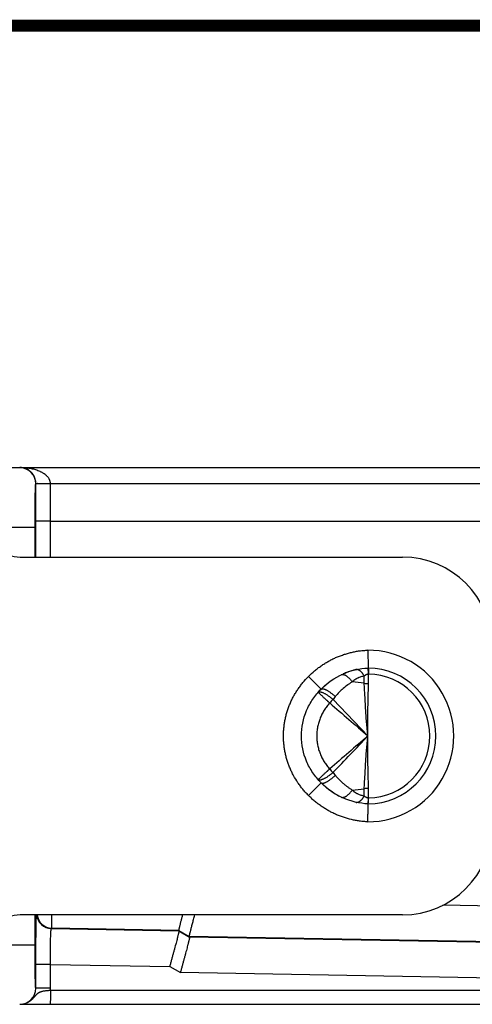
# Model space of a CAD drawing. Header units: inches. Extents: x 0.2 to 16.8, y 0.2 to 10.8.
# Tile 17 of 26: x 7.602 to 8.36, y 9.117 to 10.769. Entities that reach past the tile are written whole.
import ezdxf

# ---------------------------------------------------------------- set-up
doc = ezdxf.new("R2010")
doc.units = ezdxf.units.IN
doc.header["$LTSCALE"] = 0.935
doc.header["$MEASUREMENT"] = 0
doc.layers.get('0').update_dxf_attribs({"linetype": 'CONTINUOUS'})

msp = doc.modelspace()

# ---------------------------------------------------------------- linework, layer by layer
at = {"color": 7, "linetype": 'CONTINUOUS'}
for p, q in [((7.5682, 10.0174), (9.2494, 10.0174)), ((7.6285, 9.9904), (7.6286, 9.9904)), ((7.6286, 9.8674), (7.6286, 9.9904)), ((7.6532, 9.9906), (7.6318, 9.9905)), ((7.6532, 9.9906), (9.2027, 9.9906)), ((7.6532, 9.8674), (7.6532, 9.9902)), ((7.6532, 9.9274), (7.6286, 9.9276)), ((7.6532, 9.9274), (9.2027, 9.9274)), ((7.5674, 9.9174), (7.6273, 9.9174)), ((7.6273, 9.8674), (7.6273, 9.9174)), ((7.6024, 9.8674), (8.2434, 9.8674)), ((8.1853, 9.7113), (8.1858, 9.6813)), ((8.1069, 9.6459), (8.0857, 9.6671)), ((8.1862, 9.6553), (8.1862, 9.6712)), ((8.1865, 9.6712), (8.1862, 9.6712)), ((8.1306, 9.6335), (8.1268, 9.6287)), ((8.1854, 9.5674), (8.1268, 9.6287)), ((8.1268, 9.506), (8.1306, 9.5013)), ((8.0857, 9.4677), (8.1069, 9.4889)), ((8.1862, 9.4636), (8.1862, 9.4795)), ((8.1862, 9.4636), (8.1865, 9.4636)), ((9.2125, 9.2677), (8.3107, 9.2834)), ((8.2434, 9.2674), (7.6024, 9.2674)), ((7.6273, 9.2174), (7.6273, 9.2674)), ((7.6553, 9.2449), (7.6556, 9.2674)), ((7.6546, 9.2443), (7.6553, 9.2449)), ((7.6546, 9.2443), (7.8685, 9.2406)), ((7.8681, 9.2412), (7.6553, 9.2449)), ((7.8681, 9.2412), (7.8859, 9.2309)), ((7.8685, 9.2406), (7.8681, 9.2412)), ((7.8685, 9.2406), (7.8864, 9.2302)), ((9.2125, 9.2077), (7.8859, 9.2309)), ((7.8864, 9.2302), (7.8859, 9.2309)), ((9.2027, 9.2073), (7.8864, 9.2302)), ((7.5674, 9.2174), (7.6273, 9.2174)), ((7.6286, 9.1444), (7.6286, 9.1843)), ((7.6532, 9.1843), (7.6286, 9.1843)), ((7.6532, 9.1444), (7.6532, 9.1843)), ((7.6532, 9.1843), (7.853, 9.1808)), ((7.853, 9.1808), (7.8709, 9.1705)), ((9.2027, 9.1473), (7.8709, 9.1705)), ((7.6532, 9.1444), (7.6285, 9.1444)), ((7.6531, 9.141), (9.2764, 9.141)), ((7.6016, 9.1174), (9.2528, 9.1174))]:
    msp.add_line(p, q, dxfattribs=at)
at = {"color": 7, "linetype": 'CONTINUOUS', "const_width": 0.02}
msp.add_lwpolyline([(16.75, 10.7586), (0.25, 10.7586)], dxfattribs=at)
at = {"color": 7, "linetype": 'CONTINUOUS'}
for centre, radius, start, end in [((7.6015, 9.9904), 0.027, 87.9367, 89.9995), ((7.6015, 9.9904), 0.027, 359.9952, 87.933), ((7.5892, 9.9901), 0.064, 0.0383, 0.4445), ((7.6024, 9.9174), 0.05, 180, 270), ((8.2434, 9.7174), 0.15, 0, 90), ((8.1854, 9.5674), 0.1439, 269.9465, 90.0535), ((8.1913, 9.5642), 0.1173, 105.5174, 109.2678), ((8.1911, 9.5649), 0.1166, 104.5189, 105.5152), ((8.191, 9.5655), 0.116, 102.8209, 104.5197), ((8.1666, 9.6727), 0.00606, 96.7251, 102.8095), ((8.1854, 9.5674), 0.1139, 270.1866, 89.8134), ((8.1428, 9.6652), 0.00525, 109.0126, 115.6727), ((8.1913, 9.5641), 0.1174, 109.9074, 113.7649), ((8.1914, 9.5639), 0.1176, 109.2662, 109.9089), ((8.1854, 9.5674), 0.1038, 270.6031, 89.3969), ((8.1864, 9.5657), 0.113, 134.7499, 138.2711), ((8.1928, 9.561), 0.1208, 131.2175, 135.338), ((8.1934, 9.5603), 0.1217, 129.8731, 131.2218), ((8.1511, 9.4921), 0.1661, 80.3085, 87.2269), ((8.1867, 9.7078), 0.0525, 261.5667, 269.4798), ((8.1873, 9.5649), 0.1142, 138.2868, 138.7639), ((8.1035, 9.6396), 0.00187, 128.5538, 136.9919), ((8.1035, 9.6396), 0.00184, 137.0027, 138.2866), ((8.3054, 9.462), 0.2444, 136.9755, 138.8882), ((29.8554, 34.7494), 33.2223, 229.14083, 229.28684), ((29.8552, -15.6144), 33.2221, 130.71316, 130.85917), ((-9.4247, 26.3366), 24.3171, 316.20122, 316.4012), ((8.3051, 9.6725), 0.244, 221.1086, 223.0247), ((8.1873, 9.5699), 0.1142, 221.2305, 221.7231), ((8.1035, 9.4952), 0.00187, 221.7597, 231.4183), ((8.1864, 9.5691), 0.113, 221.7171, 225.2501), ((8.1936, 9.5747), 0.122, 230.1555, 232.8769), ((8.1511, 9.6427), 0.1662, 272.7729, 279.6912), ((8.1867, 9.427), 0.0525, 90.5196, 98.4331), ((8.1937, 9.5747), 0.1221, 232.8765, 234.511), ((8.1935, 9.5745), 0.1218, 234.5104, 236.9797), ((8.1932, 9.574), 0.1212, 236.9799, 238.7195), ((8.1927, 9.5733), 0.1203, 238.7184, 241.1086), ((8.1922, 9.5723), 0.1192, 241.1093, 242.907), ((8.1428, 9.4696), 0.00525, 244.3349, 250.9489), ((8.1666, 9.4621), 0.00604, 257.1818, 263.3038), ((8.2434, 9.4174), 0.15, 270, 360), ((7.6024, 9.2174), 0.05, 90, 180), ((7.6551, 9.2693), 0.025, 184.3606, 268.9624), ((7.6557, 9.2699), 0.025, 185.7467, 268.9623), ((7.6015, 9.1444), 0.027, 270.005, 0.0049), ((7.6016, 9.1444), 0.027, 269.9667, 359.9666), ((7.6012, 9.1444), 0.052, 356.2735, 0.0003)]:
    msp.add_arc(centre, radius, start, end, dxfattribs=at)
for points, knots in [([(7.6286, 9.9904), (7.6286, 9.9907), (7.6286, 9.9915), (7.6286, 9.9925), (7.6285, 9.9935), (7.6283, 9.9949), (7.628, 9.9965), (7.6275, 9.9984), (7.6269, 10.0001), (7.6261, 10.0021), (7.6249, 10.0045), (7.6235, 10.0065), (7.6224, 10.008), (7.6212, 10.0093), (7.6198, 10.0107), (7.6179, 10.0122), (7.6161, 10.0135), (7.6145, 10.0144), (7.6132, 10.015), (7.6119, 10.0156), (7.6103, 10.0162), (7.6084, 10.0167), (7.6064, 10.0171), (7.6045, 10.0173), (7.6032, 10.0174), (7.6025, 10.0174)], [0, 0, 0, 0, 0.025448, 0.050783, 0.075906, 0.100623, 0.148567, 0.194355, 0.237817, 0.278899, 0.354999, 0.424399, 0.456994, 0.48846, 0.548437, 0.605064, 0.659149, 0.711152, 0.736518, 0.761532, 0.810646, 0.858783, 0.90623, 0.953249, 1, 1, 1, 1]), ([(7.6532, 9.9906), (7.6532, 9.991), (7.6532, 9.9917), (7.653, 9.9927), (7.6528, 9.9938), (7.6525, 9.9948), (7.6522, 9.9958), (7.6518, 9.9967), (7.6513, 9.9977), (7.6507, 9.9989), (7.6497, 10.0003), (7.6485, 10.0018), (7.6471, 10.0033), (7.6451, 10.0051), (7.643, 10.0067), (7.6409, 10.0081), (7.6392, 10.0091), (7.6375, 10.01), (7.6352, 10.0111), (7.6322, 10.0123), (7.6286, 10.0136), (7.625, 10.0146), (7.6213, 10.0155), (7.6163, 10.0164), (7.6101, 10.0172), (7.605, 10.0174), (7.6025, 10.0174)], [0, 0, 0, 0, 0.017046, 0.034068, 0.051035, 0.067935, 0.084753, 0.101482, 0.118117, 0.134657, 0.167445, 0.199889, 0.232032, 0.263916, 0.327011, 0.358312, 0.389474, 0.420517, 0.451454, 0.513058, 0.574394, 0.63552, 0.696485, 0.757327, 0.878746, 1, 1, 1, 1]), ([(7.6273, 9.9174), (7.6273, 9.9198), (7.6273, 9.9245), (7.6273, 9.9316), (7.6273, 9.9385), (7.6274, 9.9452), (7.6274, 9.9517), (7.6275, 9.9578), (7.6276, 9.9636), (7.6276, 9.9681), (7.6277, 9.9714), (7.6277, 9.9738), (7.6278, 9.976), (7.6278, 9.978), (7.6279, 9.98), (7.6279, 9.9817), (7.628, 9.9833), (7.6281, 9.9848), (7.6281, 9.9861), (7.6282, 9.9872), (7.6282, 9.9881), (7.6283, 9.9888), (7.6283, 9.9893), (7.6284, 9.9896), (7.6284, 9.9898), (7.6284, 9.99), (7.6284, 9.9901), (7.6284, 9.9902), (7.6285, 9.9903), (7.6285, 9.9903), (7.6285, 9.9903), (7.6285, 9.9904), (7.6285, 9.9904), (7.6285, 9.9904), (7.6285, 9.9904)], [0, 0, 0, 0, 0.097975, 0.195005, 0.290154, 0.382507, 0.471166, 0.555289, 0.634064, 0.706721, 0.740542, 0.772581, 0.802755, 0.83099, 0.857228, 0.881408, 0.90347, 0.923355, 0.941013, 0.956411, 0.969513, 0.980287, 0.984792, 0.988704, 0.992024, 0.994755, 0.9959, 0.9969, 0.997755, 0.998467, 0.999038, 0.999272, 0.999473, 1, 1, 1, 1]), ([(7.6318, 9.9905), (7.6318, 9.9906), (7.6316, 9.9905), (7.6315, 9.9905), (7.6313, 9.9905), (7.6311, 9.9904), (7.6309, 9.9904), (7.6308, 9.9904), (7.6307, 9.9903), (7.6306, 9.9903), (7.6305, 9.9903), (7.6303, 9.9903), (7.6302, 9.9903), (7.6301, 9.9903), (7.63, 9.9903), (7.6298, 9.9903), (7.6297, 9.9903), (7.6295, 9.9903), (7.6294, 9.9903), (7.6293, 9.9903), (7.6292, 9.9903), (7.6291, 9.9902), (7.6291, 9.9902), (7.629, 9.9902), (7.6289, 9.9902), (7.6289, 9.9902), (7.6288, 9.9902), (7.6288, 9.9902), (7.6288, 9.9902), (7.6288, 9.9902), (7.6287, 9.9903), (7.6287, 9.9903), (7.6287, 9.9903), (7.6287, 9.9903), (7.6287, 9.9904), (7.6287, 9.9904), (7.6287, 9.9904), (7.6287, 9.9904), (7.6286, 9.9904), (7.6286, 9.9904), (7.6286, 9.9904), (7.6286, 9.9904)], [0, 0, 0, 0, 0.055272, 0.109295, 0.162344, 0.214326, 0.264917, 0.313705, 0.33731, 0.360358, 0.404898, 0.447565, 0.48851, 0.527801, 0.565442, 0.601399, 0.635642, 0.698999, 0.728172, 0.755732, 0.781754, 0.80633, 0.829402, 0.850689, 0.869904, 0.886956, 0.902295, 0.909762, 0.917445, 0.925544, 0.934047, 0.951749, 0.960584, 0.969109, 0.977083, 0.984254, 0.990368, 0.99517, 0.998416, 0.999403, 1, 1, 1, 1]), ([(7.6532, 9.9902), (7.6521, 9.9902), (7.65, 9.9902), (7.6473, 9.9902), (7.6452, 9.9902), (7.6437, 9.9902), (7.6422, 9.9902), (7.6408, 9.9902), (7.6397, 9.9902), (7.6388, 9.9902), (7.6379, 9.9902), (7.6371, 9.9902), (7.6363, 9.9903), (7.6355, 9.9903), (7.6346, 9.9903), (7.6336, 9.9904), (7.6327, 9.9905), (7.6321, 9.9905), (7.6318, 9.9905)], [0, 0, 0, 0, 0.151805, 0.30068, 0.373229, 0.444103, 0.513002, 0.579634, 0.643713, 0.674711, 0.70497, 0.763145, 0.791002, 0.818, 0.869312, 0.916867, 0.960487, 1, 1, 1, 1]), ([(8.0857, 9.6671), (8.0889, 9.6704), (8.0941, 9.6751), (8.1013, 9.681), (8.107, 9.6851), (8.1128, 9.6889), (8.1188, 9.6925), (8.1249, 9.6958), (8.1312, 9.6988), (8.1377, 9.7014), (8.1442, 9.7038), (8.1509, 9.7059), (8.1576, 9.7077), (8.1645, 9.7091), (8.1714, 9.7102), (8.1783, 9.7109), (8.1829, 9.7112), (8.1853, 9.7113)], [0, 0, 0, 0, 0.124972, 0.187473, 0.249976, 0.312478, 0.37498, 0.437482, 0.499985, 0.562487, 0.624989, 0.687491, 0.749993, 0.812495, 0.874996, 0.9375, 1, 1, 1, 1]), ([(8.1069, 9.6459), (8.1172, 9.6564), (8.142, 9.6737), (8.1713, 9.6808), (8.1858, 9.6813)], [0, 0, 0, 0, 0.499896, 1, 1, 1, 1]), ([(8.1791, 9.668), (8.1787, 9.6688), (8.1779, 9.6701), (8.1768, 9.6717), (8.176, 9.6727), (8.1752, 9.6737), (8.1743, 9.6746), (8.1735, 9.6755), (8.1726, 9.6762), (8.1717, 9.6769), (8.1706, 9.6776), (8.1695, 9.6782), (8.1683, 9.6785), (8.1675, 9.6787), (8.1667, 9.6787), (8.1661, 9.6787), (8.1659, 9.6787)], [0, 0, 0, 0, 0.165257, 0.243825, 0.319479, 0.392114, 0.461646, 0.528024, 0.591239, 0.651326, 0.708373, 0.813895, 0.862983, 0.91005, 0.95555, 1, 1, 1, 1]), ([(8.1846, 9.6812), (8.1846, 9.6812), (8.1846, 9.6812), (8.1846, 9.6812), (8.1846, 9.6812)], [0, 0, 0, 0, 0.241943, 1, 1, 1, 1]), ([(8.1846, 9.6812), (8.1846, 9.6812), (8.1847, 9.6812), (8.1847, 9.6812), (8.1847, 9.6811), (8.1848, 9.681), (8.1848, 9.6809), (8.1849, 9.6808), (8.1849, 9.6806), (8.185, 9.6804), (8.185, 9.6801), (8.1851, 9.6796), (8.1852, 9.6791), (8.1853, 9.6784), (8.1854, 9.6778), (8.1856, 9.6767), (8.1858, 9.6752), (8.186, 9.6733), (8.1861, 9.6719), (8.1862, 9.6712)], [0, 0, 0, 0, 0.004659, 0.010681, 0.018313, 0.027673, 0.03882, 0.051786, 0.066584, 0.083225, 0.122024, 0.16814, 0.221489, 0.281949, 0.349379, 0.42361, 0.591702, 0.784501, 1, 1, 1, 1]), ([(8.1858, 9.6813), (8.1858, 9.6813), (8.1858, 9.6813), (8.1858, 9.6813), (8.1858, 9.6813), (8.1858, 9.6813), (8.1858, 9.6813), (8.1858, 9.6813), (8.1858, 9.6813), (8.1858, 9.6813), (8.1858, 9.6813), (8.1858, 9.6813), (8.1858, 9.6812), (8.1858, 9.6812), (8.1858, 9.6812), (8.1858, 9.6812), (8.1858, 9.6811), (8.1859, 9.6811), (8.1859, 9.681), (8.1859, 9.681), (8.1859, 9.6809), (8.1859, 9.6808), (8.1859, 9.6806), (8.1859, 9.6804), (8.186, 9.6802), (8.186, 9.68), (8.186, 9.6798), (8.186, 9.6795), (8.1861, 9.6791), (8.1861, 9.6786), (8.1862, 9.6779), (8.1862, 9.6772), (8.1862, 9.6763), (8.1863, 9.6754), (8.1863, 9.6745), (8.1864, 9.6734), (8.1864, 9.6723), (8.1865, 9.6716), (8.1865, 9.6712)], [0, 0, 0, 0, 0.000021, 0.000082, 0.000184, 0.000326, 0.000507, 0.000727, 0.001279, 0.001978, 0.002821, 0.003803, 0.00492, 0.007546, 0.010676, 0.014289, 0.018371, 0.022919, 0.027942, 0.033452, 0.039455, 0.052957, 0.06847, 0.086001, 0.105536, 0.127059, 0.150552, 0.175998, 0.20338, 0.263879, 0.331893, 0.407229, 0.489683, 0.579024, 0.675009, 0.777364, 0.885806, 1, 1, 1, 1]), ([(8.0857, 9.4677), (8.084, 9.4693), (8.0808, 9.4726), (8.0763, 9.4779), (8.072, 9.4833), (8.0666, 9.4909), (8.0618, 9.4988), (8.0575, 9.507), (8.0547, 9.5133), (8.0521, 9.5198), (8.0499, 9.5264), (8.048, 9.533), (8.0465, 9.5398), (8.0453, 9.5466), (8.0444, 9.5535), (8.0439, 9.5605), (8.0437, 9.5674), (8.0439, 9.5743), (8.0444, 9.5813), (8.0453, 9.5881), (8.0465, 9.595), (8.048, 9.6017), (8.0499, 9.6084), (8.0521, 9.615), (8.0547, 9.6215), (8.0575, 9.6278), (8.0607, 9.634), (8.0642, 9.64), (8.0679, 9.6458), (8.072, 9.6515), (8.0777, 9.6587), (8.0824, 9.6639), (8.0857, 9.6671)], [0, 0, 0, 0, 0.03125, 0.062503, 0.093754, 0.125005, 0.187489, 0.21874, 0.249991, 0.281242, 0.312493, 0.343744, 0.374995, 0.406246, 0.437498, 0.468749, 0.5, 0.531251, 0.562502, 0.593753, 0.625004, 0.656255, 0.687507, 0.718758, 0.750009, 0.78126, 0.812511, 0.843762, 0.875014, 0.906265, 0.937515, 1, 1, 1, 1]), ([(8.1411, 9.6702), (8.1414, 9.6703), (8.142, 9.6704), (8.1429, 9.6705), (8.1439, 9.6704), (8.1449, 9.6702), (8.146, 9.6699), (8.1471, 9.6694), (8.1483, 9.6688), (8.1495, 9.6681), (8.1507, 9.6672), (8.1519, 9.6662), (8.1531, 9.6651), (8.1543, 9.6639), (8.1555, 9.6626), (8.1568, 9.6612), (8.1579, 9.6596), (8.1587, 9.6586), (8.1591, 9.6581)], [0, 0, 0, 0, 0.039526, 0.080544, 0.123809, 0.16992, 0.219322, 0.272314, 0.329077, 0.389687, 0.454135, 0.522345, 0.594181, 0.669459, 0.747953, 0.829402, 0.913533, 1, 1, 1, 1]), ([(8.1791, 9.668), (8.1782, 9.6678), (8.1763, 9.6673), (8.1735, 9.6665), (8.1713, 9.6657), (8.1695, 9.665), (8.1682, 9.6644), (8.167, 9.6638), (8.1657, 9.6631), (8.1645, 9.6624), (8.1635, 9.6618), (8.1628, 9.6613), (8.1622, 9.6609), (8.1616, 9.6604), (8.1609, 9.6599), (8.16, 9.6591), (8.1594, 9.6584), (8.1591, 9.6581)], [0, 0, 0, 0, 0.128685, 0.25598, 0.381945, 0.444483, 0.506749, 0.568776, 0.630613, 0.692302, 0.753877, 0.784637, 0.815386, 0.846133, 0.87688, 0.938385, 1, 1, 1, 1]), ([(8.179, 9.6559), (8.179, 9.6569), (8.1789, 9.6585), (8.1789, 9.6605), (8.1789, 9.6621), (8.1789, 9.6636), (8.179, 9.6655), (8.1791, 9.667), (8.1791, 9.668)], [0, 0, 0, 0, 0.259207, 0.386486, 0.512221, 0.636425, 0.759111, 1, 1, 1, 1]), ([(8.1862, 9.6712), (8.1858, 9.6711), (8.1851, 9.671), (8.1841, 9.6707), (8.1831, 9.6704), (8.1822, 9.67), (8.1814, 9.6695), (8.1803, 9.6689), (8.1796, 9.6683), (8.1791, 9.668)], [0, 0, 0, 0, 0.139278, 0.274661, 0.4053, 0.531303, 0.653252, 0.771669, 1, 1, 1, 1]), ([(8.1069, 9.4889), (8.1017, 9.494), (8.0923, 9.5054), (8.0783, 9.531), (8.0708, 9.5674), (8.0783, 9.6038), (8.0923, 9.6294), (8.1017, 9.6408), (8.1069, 9.6459)], [0, 0, 0, 0, 0.125422, 0.250581, 0.5, 0.749419, 0.874578, 1, 1, 1, 1]), ([(8.1069, 9.6459), (8.107, 9.646), (8.1072, 9.6462), (8.1075, 9.6464), (8.1079, 9.6465), (8.1083, 9.6466), (8.1087, 9.6467), (8.1092, 9.6467), (8.1097, 9.6467), (8.1102, 9.6466), (8.1108, 9.6465), (8.1114, 9.6463), (8.1121, 9.6461), (8.1128, 9.6459), (8.1135, 9.6456), (8.1145, 9.6452), (8.1158, 9.6445), (8.1175, 9.6436), (8.1192, 9.6425), (8.121, 9.6413), (8.1229, 9.64), (8.1248, 9.6385), (8.1267, 9.6369), (8.1287, 9.6353), (8.13, 9.6341), (8.1306, 9.6335)], [0, 0, 0, 0, 0.013159, 0.026568, 0.040502, 0.055234, 0.071017, 0.088037, 0.106402, 0.126188, 0.147451, 0.170228, 0.19454, 0.220388, 0.247765, 0.276654, 0.338848, 0.406687, 0.479791, 0.557707, 0.639923, 0.725877, 0.814965, 0.906565, 1, 1, 1, 1]), ([(8.1591, 9.6581), (8.1578, 9.6573), (8.1552, 9.6556), (8.1501, 9.6521), (8.144, 9.6472), (8.137, 9.6407), (8.1327, 9.636), (8.1306, 9.6335)], [0, 0, 0, 0, 0.120868, 0.243051, 0.49109, 0.743639, 1, 1, 1, 1]), ([(8.1854, 9.5674), (8.1849, 9.5713), (8.1841, 9.579), (8.1831, 9.5906), (8.1822, 9.6021), (8.1815, 9.6134), (8.1809, 9.6245), (8.1803, 9.6353), (8.1797, 9.6457), (8.1793, 9.6525), (8.179, 9.6559)], [0, 0, 0, 0, 0.132105, 0.263532, 0.393602, 0.521634, 0.646955, 0.768894, 0.886791, 1, 1, 1, 1]), ([(8.1854, 9.5674), (8.1853, 9.5713), (8.1851, 9.579), (8.1851, 9.5906), (8.1852, 9.602), (8.1854, 9.6133), (8.1856, 9.6243), (8.1859, 9.635), (8.1861, 9.6453), (8.1862, 9.652), (8.1862, 9.6553)], [0, 0, 0, 0, 0.132613, 0.264486, 0.394892, 0.523102, 0.648406, 0.770105, 0.88752, 1, 1, 1, 1]), ([(8.1213, 9.6227), (8.121, 9.623), (8.1203, 9.6236), (8.1193, 9.6244), (8.1184, 9.6253), (8.1174, 9.6262), (8.1165, 9.627), (8.1153, 9.6281), (8.1138, 9.6294), (8.1121, 9.631), (8.1106, 9.6325), (8.1091, 9.6339), (8.1077, 9.6351), (8.1065, 9.6363), (8.1054, 9.6374), (8.1045, 9.6382), (8.104, 9.6387), (8.1036, 9.6391), (8.1033, 9.6394), (8.103, 9.6398), (8.1027, 9.64), (8.1025, 9.6403), (8.1024, 9.6404), (8.1023, 9.6405), (8.1022, 9.6406), (8.1022, 9.6407), (8.1021, 9.6407), (8.1021, 9.6408), (8.1021, 9.6408), (8.1021, 9.6408)], [0, 0, 0, 0, 0.049633, 0.09892, 0.147749, 0.19602, 0.243643, 0.290529, 0.381719, 0.468875, 0.551319, 0.62841, 0.699549, 0.764181, 0.821803, 0.871968, 0.894132, 0.914293, 0.932412, 0.948457, 0.962399, 0.974212, 0.983877, 0.987902, 0.991387, 0.994336, 0.996751, 0.998637, 1, 1, 1, 1]), ([(8.1021, 9.6408), (8.1021, 9.6408), (8.1021, 9.6408), (8.1021, 9.6408), (8.1021, 9.6408), (8.1021, 9.6408)], [0, 0, 0, 0, 0.344331, 0.62013, 1, 1, 1, 1]), ([(8.1023, 9.6411), (8.1024, 9.6411), (8.1026, 9.6413), (8.1029, 9.6414), (8.1033, 9.6415), (8.1037, 9.6416), (8.1042, 9.6416), (8.1046, 9.6416), (8.1052, 9.6415), (8.1057, 9.6414), (8.1063, 9.6413), (8.107, 9.6411), (8.1076, 9.6409), (8.1086, 9.6406), (8.1099, 9.6401), (8.1115, 9.6393), (8.1132, 9.6384), (8.115, 9.6373), (8.1168, 9.6362), (8.1188, 9.6349), (8.1207, 9.6335), (8.1227, 9.632), (8.1248, 9.6304), (8.1261, 9.6293), (8.1268, 9.6288)], [0, 0, 0, 0, 0.011951, 0.024535, 0.038012, 0.05259, 0.068426, 0.085633, 0.104291, 0.12445, 0.146143, 0.169383, 0.19417, 0.220494, 0.27766, 0.340643, 0.409101, 0.482616, 0.56071, 0.642853, 0.728474, 0.816963, 0.907695, 1, 1, 1, 1]), ([(8.1213, 9.6227), (8.1196, 9.6208), (8.1163, 9.6169), (8.1127, 9.6117), (8.1101, 9.6074), (8.1083, 9.604), (8.1067, 9.6006), (8.1047, 9.5959), (8.1031, 9.5911), (8.1018, 9.5862), (8.1007, 9.5813), (8.0998, 9.575), (8.0995, 9.5687), (8.0996, 9.5636), (8.0999, 9.5598), (8.1003, 9.556), (8.101, 9.5523), (8.1018, 9.5486), (8.1027, 9.5449), (8.1039, 9.5413), (8.1052, 9.5377), (8.1067, 9.5342), (8.1083, 9.5308), (8.1101, 9.5274), (8.1127, 9.5231), (8.1163, 9.5179), (8.1196, 9.514), (8.1213, 9.5121)], [0, 0, 0, 0, 0.062481, 0.124964, 0.156214, 0.187465, 0.218717, 0.249971, 0.312463, 0.343719, 0.374976, 0.437475, 0.499974, 0.531232, 0.562491, 0.593749, 0.625007, 0.656264, 0.68752, 0.718775, 0.750029, 0.781282, 0.812535, 0.843786, 0.875036, 0.937519, 1, 1, 1, 1]), ([(8.179, 9.4789), (8.1793, 9.4823), (8.1797, 9.4891), (8.1803, 9.4995), (8.1809, 9.5103), (8.1815, 9.5214), (8.1822, 9.5327), (8.1831, 9.5442), (8.1841, 9.5558), (8.1849, 9.5635), (8.1854, 9.5674)], [0, 0, 0, 0, 0.113209, 0.231106, 0.353045, 0.478366, 0.606398, 0.736468, 0.867895, 1, 1, 1, 1]), ([(8.1862, 9.4795), (8.1862, 9.4828), (8.1861, 9.4895), (8.1859, 9.4998), (8.1856, 9.5105), (8.1854, 9.5215), (8.1852, 9.5327), (8.1851, 9.5442), (8.1851, 9.5558), (8.1853, 9.5635), (8.1854, 9.5674)], [0, 0, 0, 0, 0.11248, 0.229895, 0.351595, 0.476898, 0.605108, 0.735514, 0.867387, 1, 1, 1, 1]), ([(8.1021, 9.494), (8.1021, 9.494), (8.1021, 9.494), (8.1021, 9.4941), (8.1022, 9.4941), (8.1022, 9.4942), (8.1023, 9.4942), (8.1024, 9.4944), (8.1025, 9.4945), (8.1027, 9.4948), (8.103, 9.495), (8.1033, 9.4953), (8.1036, 9.4957), (8.104, 9.4961), (8.1045, 9.4966), (8.1054, 9.4974), (8.1065, 9.4985), (8.1077, 9.4997), (8.1091, 9.5009), (8.1106, 9.5023), (8.1121, 9.5038), (8.1138, 9.5053), (8.1153, 9.5067), (8.1165, 9.5078), (8.1174, 9.5086), (8.1184, 9.5095), (8.1193, 9.5104), (8.1203, 9.5112), (8.121, 9.5118), (8.1213, 9.5121)], [0, 0, 0, 0, 0.001363, 0.003248, 0.005662, 0.008611, 0.012096, 0.01612, 0.025785, 0.037598, 0.051539, 0.067584, 0.085703, 0.105863, 0.128027, 0.178192, 0.235814, 0.300447, 0.371585, 0.448677, 0.531122, 0.618279, 0.709469, 0.756355, 0.803979, 0.85225, 0.901079, 0.950367, 1, 1, 1, 1]), ([(8.1268, 9.506), (8.1261, 9.5055), (8.1248, 9.5044), (8.1227, 9.5028), (8.1207, 9.5013), (8.1188, 9.4999), (8.1168, 9.4986), (8.115, 9.4974), (8.1132, 9.4964), (8.1115, 9.4955), (8.1099, 9.4947), (8.1086, 9.4942), (8.1076, 9.4939), (8.107, 9.4936), (8.1063, 9.4935), (8.1057, 9.4933), (8.1052, 9.4932), (8.1046, 9.4932), (8.1042, 9.4932), (8.1037, 9.4932), (8.1033, 9.4933), (8.1029, 9.4934), (8.1026, 9.4935), (8.1024, 9.4937), (8.1023, 9.4937)], [0, 0, 0, 0, 0.092305, 0.183036, 0.271524, 0.357145, 0.439287, 0.517381, 0.590895, 0.659352, 0.722335, 0.7795, 0.805825, 0.830612, 0.853852, 0.875544, 0.895704, 0.914362, 0.931569, 0.947406, 0.961985, 0.975462, 0.988048, 1, 1, 1, 1]), ([(8.1069, 9.4889), (8.107, 9.4888), (8.1072, 9.4886), (8.1075, 9.4884), (8.1078, 9.4883), (8.1084, 9.4882), (8.109, 9.4881), (8.1096, 9.4881), (8.1102, 9.4882), (8.1108, 9.4883), (8.1114, 9.4885), (8.112, 9.4887), (8.1127, 9.4889), (8.1134, 9.4892), (8.1144, 9.4896), (8.1158, 9.4903), (8.1174, 9.4912), (8.1192, 9.4923), (8.121, 9.4935), (8.1229, 9.4948), (8.1248, 9.4963), (8.1267, 9.4979), (8.1287, 9.4995), (8.13, 9.5007), (8.1306, 9.5013)], [0, 0, 0, 0, 0.012583, 0.025555, 0.039223, 0.053818, 0.086367, 0.104621, 0.124316, 0.14551, 0.168237, 0.192514, 0.218344, 0.245719, 0.274622, 0.336888, 0.404854, 0.478133, 0.556264, 0.638729, 0.72496, 0.814345, 0.906252, 1, 1, 1, 1]), ([(8.1306, 9.5013), (8.1316, 9.5), (8.1338, 9.4976), (8.1371, 9.4941), (8.1405, 9.4908), (8.1441, 9.4876), (8.1477, 9.4846), (8.1514, 9.4818), (8.1552, 9.4792), (8.1578, 9.4775), (8.1591, 9.4767)], [0, 0, 0, 0, 0.128613, 0.256377, 0.38318, 0.508938, 0.633565, 0.756987, 0.879151, 1, 1, 1, 1]), ([(8.1021, 9.4939), (8.1021, 9.4939), (8.1021, 9.494), (8.1021, 9.494), (8.1021, 9.494), (8.1021, 9.494)], [0, 0, 0, 0, 0.379703, 0.655545, 1, 1, 1, 1]), ([(8.1858, 9.4535), (8.1713, 9.454), (8.142, 9.461), (8.1172, 9.4784), (8.1069, 9.4889)], [0, 0, 0, 0, 0.500104, 1, 1, 1, 1]), ([(8.1791, 9.4668), (8.1791, 9.4678), (8.179, 9.4692), (8.1789, 9.4712), (8.1789, 9.4727), (8.1789, 9.4742), (8.1789, 9.4763), (8.179, 9.4779), (8.179, 9.4789)], [0, 0, 0, 0, 0.240889, 0.363574, 0.487779, 0.613514, 0.740793, 1, 1, 1, 1]), ([(8.1853, 9.4235), (8.1829, 9.4236), (8.1783, 9.4238), (8.1714, 9.4246), (8.1645, 9.4257), (8.1554, 9.4276), (8.1464, 9.4302), (8.1377, 9.4333), (8.1312, 9.436), (8.1249, 9.439), (8.1188, 9.4423), (8.1128, 9.4459), (8.107, 9.4497), (8.1013, 9.4538), (8.0959, 9.4582), (8.0906, 9.4628), (8.0873, 9.466), (8.0857, 9.4677)], [0, 0, 0, 0, 0.0625, 0.125004, 0.187505, 0.250008, 0.374977, 0.437479, 0.499981, 0.562484, 0.624986, 0.687488, 0.749991, 0.812493, 0.874995, 0.9375, 1, 1, 1, 1]), ([(8.1411, 9.4646), (8.1413, 9.4645), (8.1419, 9.4644), (8.1429, 9.4643), (8.1439, 9.4644), (8.1449, 9.4646), (8.146, 9.4649), (8.1471, 9.4654), (8.1483, 9.466), (8.1495, 9.4667), (8.1507, 9.4676), (8.1519, 9.4686), (8.1531, 9.4697), (8.1543, 9.4709), (8.1555, 9.4722), (8.1568, 9.4736), (8.1579, 9.4751), (8.1587, 9.4762), (8.1591, 9.4767)], [0, 0, 0, 0, 0.039527, 0.080543, 0.123804, 0.169911, 0.219307, 0.272295, 0.329054, 0.389661, 0.454108, 0.522318, 0.594155, 0.669436, 0.747934, 0.829389, 0.913526, 1, 1, 1, 1]), ([(8.1591, 9.4767), (8.1594, 9.4764), (8.16, 9.4757), (8.1609, 9.4749), (8.1616, 9.4743), (8.1624, 9.4738), (8.1633, 9.4731), (8.1645, 9.4724), (8.1657, 9.4717), (8.167, 9.471), (8.1687, 9.4702), (8.1708, 9.4692), (8.1735, 9.4683), (8.1763, 9.4675), (8.1782, 9.467), (8.1791, 9.4668)], [0, 0, 0, 0, 0.061615, 0.123125, 0.153871, 0.184618, 0.246125, 0.307702, 0.369392, 0.43123, 0.493259, 0.618049, 0.744017, 0.871314, 1, 1, 1, 1]), ([(8.1659, 9.4561), (8.1661, 9.4561), (8.1667, 9.4561), (8.1675, 9.4561), (8.1683, 9.4563), (8.1695, 9.4566), (8.1706, 9.4572), (8.1717, 9.4579), (8.1726, 9.4586), (8.1735, 9.4593), (8.1743, 9.4601), (8.1752, 9.4611), (8.176, 9.4621), (8.1768, 9.4631), (8.1779, 9.4647), (8.1787, 9.466), (8.1791, 9.4668)], [0, 0, 0, 0, 0.044448, 0.089947, 0.137015, 0.186103, 0.291628, 0.348675, 0.408764, 0.47198, 0.538359, 0.607892, 0.680528, 0.756182, 0.83475, 1, 1, 1, 1]), ([(8.1791, 9.4668), (8.1794, 9.4666), (8.1798, 9.4663), (8.1806, 9.4658), (8.1814, 9.4653), (8.1822, 9.4648), (8.183, 9.4645), (8.1836, 9.4642), (8.1841, 9.4641), (8.1846, 9.4639), (8.1851, 9.4638), (8.1856, 9.4637), (8.186, 9.4636), (8.1862, 9.4636)], [0, 0, 0, 0, 0.112954, 0.228361, 0.34673, 0.468661, 0.59469, 0.659407, 0.725311, 0.792421, 0.860693, 0.929973, 1, 1, 1, 1]), ([(8.1862, 9.4636), (8.1861, 9.4629), (8.186, 9.4615), (8.1858, 9.4595), (8.1856, 9.4581), (8.1854, 9.457), (8.1853, 9.4563), (8.1852, 9.4557), (8.1851, 9.4552), (8.185, 9.4547), (8.185, 9.4544), (8.1849, 9.4542), (8.1849, 9.454), (8.1848, 9.4539), (8.1848, 9.4538), (8.1847, 9.4537), (8.1847, 9.4536), (8.1847, 9.4536), (8.1846, 9.4536), (8.1846, 9.4536)], [0, 0, 0, 0, 0.215653, 0.408563, 0.576725, 0.650974, 0.71841, 0.778864, 0.832195, 0.878281, 0.917037, 0.933651, 0.948421, 0.961355, 0.972468, 0.981792, 0.989386, 0.995371, 1, 1, 1, 1]), ([(8.1858, 9.4535), (8.1858, 9.4535), (8.1858, 9.4535), (8.1858, 9.4535), (8.1858, 9.4535), (8.1858, 9.4535), (8.1858, 9.4535), (8.1858, 9.4535), (8.1858, 9.4535), (8.1858, 9.4535), (8.1858, 9.4535), (8.1858, 9.4535), (8.1858, 9.4536), (8.1858, 9.4536), (8.1858, 9.4536), (8.1858, 9.4537), (8.1858, 9.4537), (8.1859, 9.4538), (8.1859, 9.4539), (8.1859, 9.454), (8.1859, 9.4542), (8.1859, 9.4544), (8.186, 9.4545), (8.186, 9.4548), (8.186, 9.4551), (8.1861, 9.4556), (8.1861, 9.4562), (8.1862, 9.4569), (8.1862, 9.4576), (8.1863, 9.4585), (8.1863, 9.4592), (8.1864, 9.4598), (8.1864, 9.4603), (8.1864, 9.4608), (8.1865, 9.4614), (8.1865, 9.4619), (8.1865, 9.4626), (8.1865, 9.4632), (8.1865, 9.4636)], [0, 0, 0, 0, 0.000026, 0.000088, 0.000187, 0.000322, 0.0007, 0.00122, 0.00188, 0.002677, 0.00361, 0.004677, 0.007203, 0.010243, 0.013785, 0.017821, 0.022346, 0.027364, 0.038894, 0.052427, 0.067971, 0.085526, 0.105079, 0.126617, 0.150123, 0.202984, 0.263524, 0.331584, 0.406959, 0.489446, 0.578861, 0.626111, 0.67499, 0.725435, 0.777398, 0.830864, 0.885817, 1, 1, 1, 1]), ([(8.1846, 9.4536), (8.1846, 9.4536), (8.1846, 9.4536), (8.1846, 9.4536), (8.1846, 9.4536)], [0, 0, 0, 0, 0.262436, 1, 1, 1, 1]), ([(8.1853, 9.4235), (8.1853, 9.4237), (8.1853, 9.4242), (8.1852, 9.425), (8.1852, 9.4256), (8.1852, 9.4261), (8.1852, 9.4264), (8.1852, 9.4268), (8.1852, 9.4273), (8.1852, 9.4279), (8.1853, 9.4286), (8.1853, 9.4292), (8.1853, 9.4297), (8.1853, 9.4302), (8.1853, 9.431), (8.1854, 9.432), (8.1854, 9.4329), (8.1854, 9.4338), (8.1854, 9.4347), (8.1854, 9.4357), (8.1855, 9.4365), (8.1855, 9.4376), (8.1855, 9.4389), (8.1855, 9.4402), (8.1855, 9.4414), (8.1856, 9.4429), (8.1856, 9.4446), (8.1856, 9.4466), (8.1857, 9.4484), (8.1857, 9.4499), (8.1857, 9.4511), (8.1857, 9.452), (8.1857, 9.4526), (8.1858, 9.4529), (8.1858, 9.4532), (8.1858, 9.4533), (8.1858, 9.4535), (8.1858, 9.4535)], [0, 0, 0, 0, 0.024527, 0.049056, 0.073562, 0.085796, 0.098013, 0.110211, 0.122392, 0.146704, 0.17094, 0.195079, 0.207103, 0.219094, 0.242972, 0.29027, 0.313665, 0.33687, 0.38266, 0.405216, 0.427528, 0.471367, 0.514071, 0.555537, 0.595665, 0.634359, 0.707073, 0.77298, 0.831444, 0.881902, 0.923866, 0.956932, 0.970026, 0.980782, 0.989175, 0.995184, 1, 1, 1, 1]), ([(7.6286, 9.1843), (7.6286, 9.1891), (7.6286, 9.1986), (7.6287, 9.2124), (7.6288, 9.2235), (7.6289, 9.2319), (7.629, 9.2377), (7.629, 9.2431), (7.6291, 9.2481), (7.6292, 9.2526), (7.6293, 9.2566), (7.6294, 9.2601), (7.6295, 9.2627), (7.6296, 9.2645), (7.6297, 9.2656), (7.6297, 9.2666), (7.6298, 9.2672), (7.6298, 9.2675)], [0, 0, 0, 0, 0.173216, 0.34142, 0.499743, 0.573753, 0.643605, 0.708788, 0.768842, 0.823321, 0.871834, 0.914043, 0.949627, 0.964858, 0.978348, 0.99007, 1, 1, 1, 1]), ([(7.8745, 9.2674), (7.874, 9.2655), (7.8733, 9.2628), (7.8723, 9.2592), (7.8717, 9.2568), (7.8711, 9.2544), (7.8706, 9.2523), (7.8701, 9.2503), (7.8696, 9.2485), (7.8692, 9.2469), (7.8689, 9.2457), (7.8687, 9.2448), (7.8686, 9.2442), (7.8685, 9.2437), (7.8684, 9.2432), (7.8683, 9.2427), (7.8682, 9.2424), (7.8681, 9.242), (7.8681, 9.2418), (7.8681, 9.2416), (7.8681, 9.2414), (7.8681, 9.2414), (7.868, 9.2413), (7.8681, 9.2412), (7.8681, 9.2412), (7.8681, 9.2412), (7.8681, 9.2412)], [0, 0, 0, 0, 0.214555, 0.314359, 0.408674, 0.497133, 0.579386, 0.6551, 0.723964, 0.785688, 0.840008, 0.864318, 0.88669, 0.907102, 0.925531, 0.941956, 0.956362, 0.968732, 0.979056, 0.987328, 0.990694, 0.993548, 0.995894, 0.997737, 0.999093, 1, 1, 1, 1]), ([(7.8859, 9.2309), (7.8859, 9.2309), (7.8859, 9.2309), (7.8859, 9.2309), (7.8859, 9.231), (7.8859, 9.231), (7.8859, 9.2311), (7.8859, 9.2312), (7.8859, 9.2313), (7.886, 9.2315), (7.886, 9.2317), (7.8861, 9.2321), (7.8862, 9.2325), (7.8863, 9.2331), (7.8864, 9.2337), (7.8866, 9.2344), (7.8868, 9.2352), (7.8869, 9.236), (7.8872, 9.2369), (7.8874, 9.2379), (7.8878, 9.2394), (7.8883, 9.2413), (7.8889, 9.2439), (7.8896, 9.2467), (7.8904, 9.2497), (7.8912, 9.2529), (7.8921, 9.2563), (7.8931, 9.2599), (7.8941, 9.2636), (7.8948, 9.2661), (7.8951, 9.2674)], [0, 0, 0, 0, 0.000359, 0.000827, 0.002132, 0.003955, 0.006309, 0.009198, 0.012625, 0.016589, 0.021091, 0.031701, 0.044441, 0.059292, 0.076232, 0.095233, 0.116265, 0.139295, 0.164286, 0.1912, 0.219992, 0.283038, 0.353039, 0.429582, 0.512223, 0.600497, 0.693917, 0.791985, 0.894186, 1, 1, 1, 1]), ([(7.6532, 9.1843), (7.6532, 9.1863), (7.6532, 9.1901), (7.6531, 9.1959), (7.6531, 9.2015), (7.6532, 9.207), (7.6532, 9.2122), (7.6533, 9.2172), (7.6533, 9.2219), (7.6534, 9.2263), (7.6535, 9.2296), (7.6536, 9.2321), (7.6537, 9.2338), (7.6537, 9.2354), (7.6538, 9.2369), (7.6539, 9.2382), (7.6539, 9.2394), (7.654, 9.2405), (7.6541, 9.2414), (7.6542, 9.2423), (7.6543, 9.2428), (7.6543, 9.2432), (7.6544, 9.2435), (7.6544, 9.2437), (7.6545, 9.2439), (7.6545, 9.244), (7.6545, 9.2442), (7.6546, 9.2442), (7.6546, 9.2442), (7.6546, 9.2443), (7.6546, 9.2443), (7.6546, 9.2443)], [0, 0, 0, 0, 0.096883, 0.192852, 0.287005, 0.378449, 0.466322, 0.549795, 0.62808, 0.70044, 0.766195, 0.7964, 0.824729, 0.851115, 0.875498, 0.89782, 0.918031, 0.936086, 0.951944, 0.965573, 0.976946, 0.981781, 0.986047, 0.989744, 0.992874, 0.995442, 0.997461, 0.998271, 0.998957, 0.999527, 1, 1, 1, 1]), ([(7.8685, 9.2406), (7.8685, 9.2406), (7.8685, 9.2405), (7.8685, 9.2405), (7.8685, 9.2405), (7.8685, 9.2404), (7.8685, 9.2403), (7.8685, 9.2402), (7.8685, 9.24), (7.8684, 9.2397), (7.8684, 9.2395), (7.8683, 9.2392), (7.8683, 9.2389), (7.8682, 9.2383), (7.868, 9.2376), (7.8678, 9.2366), (7.8675, 9.2355), (7.8672, 9.2343), (7.8669, 9.2329), (7.8665, 9.2315), (7.8661, 9.2298), (7.8657, 9.2281), (7.8651, 9.2256), (7.8642, 9.2222), (7.863, 9.2179), (7.8618, 9.2132), (7.8605, 9.2083), (7.8591, 9.2031), (7.8576, 9.1977), (7.8561, 9.1922), (7.8546, 9.1865), (7.8535, 9.1827), (7.853, 9.1808)], [0, 0, 0, 0, 0.000311, 0.00075, 0.001328, 0.002051, 0.003941, 0.006429, 0.009517, 0.013205, 0.01749, 0.022372, 0.027846, 0.033908, 0.047781, 0.063951, 0.082371, 0.102986, 0.125739, 0.150564, 0.177391, 0.206148, 0.236754, 0.303188, 0.376001, 0.454464, 0.537812, 0.625264, 0.716021, 0.809273, 0.904205, 1, 1, 1, 1]), ([(7.8864, 9.2302), (7.8864, 9.2302), (7.8864, 9.2302), (7.8864, 9.2302), (7.8864, 9.2302), (7.8864, 9.2301), (7.8864, 9.23), (7.8864, 9.2298), (7.8863, 9.2297), (7.8863, 9.2294), (7.8863, 9.2292), (7.8862, 9.2289), (7.8861, 9.2285), (7.886, 9.228), (7.8859, 9.2273), (7.8857, 9.2263), (7.8854, 9.2252), (7.8851, 9.224), (7.8848, 9.2226), (7.8844, 9.2211), (7.884, 9.2195), (7.8836, 9.2178), (7.8829, 9.2153), (7.882, 9.2119), (7.8809, 9.2076), (7.8797, 9.2029), (7.8783, 9.198), (7.8769, 9.1928), (7.8755, 9.1874), (7.874, 9.1818), (7.8724, 9.1762), (7.8714, 9.1724), (7.8709, 9.1705)], [0, 0, 0, 0, 0.000311, 0.00075, 0.001328, 0.002051, 0.003941, 0.006429, 0.009517, 0.013205, 0.01749, 0.022372, 0.027846, 0.033908, 0.047781, 0.063951, 0.082371, 0.102986, 0.125739, 0.150564, 0.177391, 0.206148, 0.236754, 0.303188, 0.376001, 0.454464, 0.537812, 0.625264, 0.716021, 0.809273, 0.904205, 1, 1, 1, 1]), ([(7.6285, 9.1444), (7.6285, 9.1444), (7.6285, 9.1444), (7.6285, 9.1444), (7.6285, 9.1445), (7.6285, 9.1445), (7.6285, 9.1445), (7.6284, 9.1446), (7.6284, 9.1447), (7.6284, 9.1448), (7.6284, 9.145), (7.6284, 9.1452), (7.6283, 9.1455), (7.6283, 9.1459), (7.6282, 9.1466), (7.6282, 9.1476), (7.6281, 9.1487), (7.6281, 9.15), (7.628, 9.1515), (7.6279, 9.1531), (7.6279, 9.1548), (7.6278, 9.1567), (7.6278, 9.1588), (7.6277, 9.161), (7.6277, 9.1633), (7.6276, 9.1667), (7.6276, 9.1712), (7.6275, 9.177), (7.6274, 9.1831), (7.6274, 9.1895), (7.6273, 9.1963), (7.6273, 9.2032), (7.6273, 9.2103), (7.6273, 9.215), (7.6273, 9.2174)], [0, 0, 0, 0, 0.000527, 0.000728, 0.000962, 0.001533, 0.002245, 0.0031, 0.0041, 0.005245, 0.007976, 0.011296, 0.015208, 0.019713, 0.030487, 0.043589, 0.058986, 0.076645, 0.09653, 0.118592, 0.142772, 0.16901, 0.197245, 0.227419, 0.259458, 0.293279, 0.365936, 0.444711, 0.528834, 0.617493, 0.709846, 0.804995, 0.902025, 1, 1, 1, 1]), ([(7.6016, 9.1174), (7.6029, 9.1174), (7.6056, 9.1176), (7.6088, 9.1182), (7.6113, 9.119), (7.6137, 9.12), (7.6166, 9.1215), (7.6193, 9.1233), (7.621, 9.1247), (7.622, 9.1255), (7.6229, 9.1264), (7.624, 9.1275), (7.6253, 9.1288), (7.6263, 9.13), (7.6271, 9.1309), (7.6277, 9.1315), (7.6283, 9.1322), (7.6288, 9.1328), (7.6293, 9.1334), (7.6297, 9.1338), (7.6301, 9.1342), (7.6305, 9.1346), (7.6311, 9.1352), (7.6317, 9.1357), (7.6323, 9.1362), (7.633, 9.1366), (7.6336, 9.1371), (7.6343, 9.1374), (7.635, 9.1378), (7.6357, 9.1381), (7.6364, 9.1384), (7.6372, 9.1387), (7.638, 9.139), (7.6388, 9.1392), (7.64, 9.1395), (7.6414, 9.1398), (7.6432, 9.1401), (7.6451, 9.1403), (7.6471, 9.1405), (7.649, 9.1407), (7.6511, 9.1409), (7.6524, 9.141), (7.6531, 9.141)], [0, 0, 0, 0, 0.066991, 0.133887, 0.167288, 0.200621, 0.266944, 0.332715, 0.365303, 0.381491, 0.39759, 0.429472, 0.460838, 0.491624, 0.506787, 0.521777, 0.536566, 0.551127, 0.565418, 0.57245, 0.579406, 0.59313, 0.606673, 0.620084, 0.633378, 0.646581, 0.659742, 0.672923, 0.686189, 0.699606, 0.713222, 0.727067, 0.741164, 0.755535, 0.770192, 0.80038, 0.831683, 0.863997, 0.897176, 0.931038, 0.965386, 1, 1, 1, 1]), ([(7.6531, 9.141), (7.6531, 9.1402), (7.6531, 9.1387), (7.6531, 9.1364), (7.6531, 9.1342), (7.6531, 9.132), (7.653, 9.1299), (7.653, 9.1279), (7.653, 9.1261), (7.653, 9.1244), (7.6529, 9.123), (7.6529, 9.1221), (7.6529, 9.1214), (7.6529, 9.1208), (7.6529, 9.1202), (7.6528, 9.1197), (7.6528, 9.1192), (7.6528, 9.1188), (7.6528, 9.1184), (7.6528, 9.1181), (7.6528, 9.1179), (7.6527, 9.1177), (7.6527, 9.1176), (7.6527, 9.1175), (7.6527, 9.1175), (7.6527, 9.1174), (7.6527, 9.1174), (7.6527, 9.1174), (7.6527, 9.1174), (7.6527, 9.1174), (7.6527, 9.1174)], [0, 0, 0, 0, 0.097943, 0.194949, 0.290073, 0.382407, 0.471059, 0.555175, 0.633948, 0.706617, 0.772485, 0.802668, 0.830918, 0.857168, 0.881354, 0.90342, 0.923311, 0.940981, 0.956387, 0.969495, 0.980273, 0.9887, 0.992028, 0.994765, 0.996912, 0.997766, 0.998476, 0.999044, 0.999477, 1, 1, 1, 1])]:
    msp.add_open_spline(points, degree=3, knots=knots, dxfattribs=at)
msp.add_open_spline([(8.1021, 9.6409), (8.1021, 9.6409), (8.1021, 9.6409), (8.1021, 9.6408)], degree=3, dxfattribs=at)

doc.saveas('drawing.dxf')
